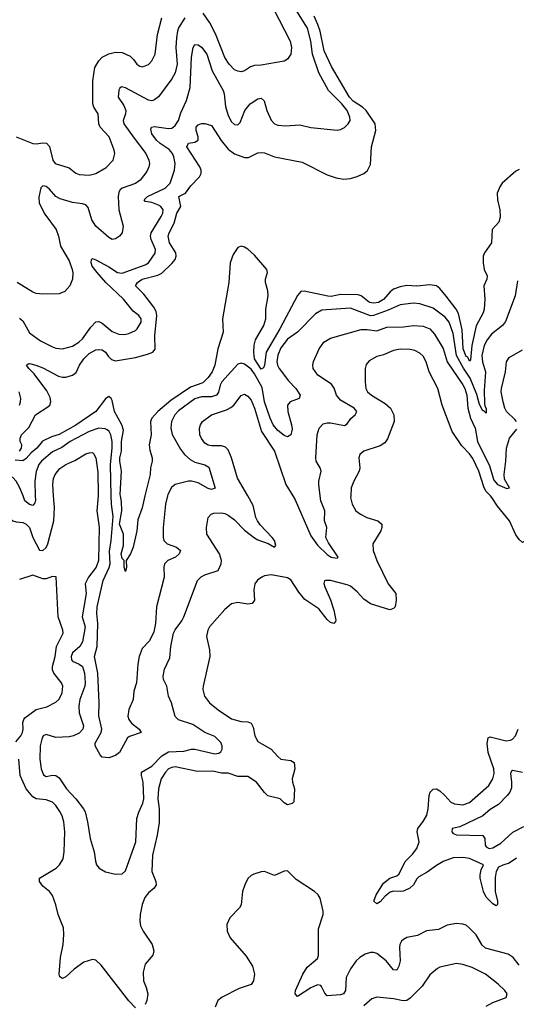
# Model space of a CAD drawing. Header units: inches. Extents: x 1694797 to 1849917, y 907313 to 1017959.
# Tile 95 of 256: x 1724271 to 1727272, y 936928 to 942879. Entities that reach past the tile are written whole.
import ezdxf

# ---------------------------------------------------------------- set-up
doc = ezdxf.new("R2010")
doc.units = ezdxf.units.IN
doc.header["$MEASUREMENT"] = 0
doc.layers.add('B7923', color=7, linetype='Continuous')
doc.layers.add('B7924', color=7, linetype='Continuous')

msp = doc.modelspace()

# ---------------------------------------------------------------- linework, layer by layer
at = {"layer": 'B7923', "color": 5}
for points, elevation in [([(1724047.9, 940000), (1724144.2, 939944.2), (1724176.7, 939916.7), (1724207.9, 939867.9), (1724230, 939849.8), (1724250, 939843.2), (1724290, 939839.1), (1724310, 939830.6), (1724329.4, 939809.4), (1724349.9, 939750), (1724390, 939671.6), (1724410, 939669.8), (1724430, 939688.7), (1724440.9, 939710), (1724476.2, 939850), (1724480.4, 939930), (1724475.3, 940000)], 760), ([(1724365.3, 940000), (1724366, 939974), (1724361.7, 939958.3), (1724350, 939943.5), (1724330, 939949), (1724302.6, 939970), (1724291, 940000)], 740), ([(1724745, 940000), (1724736.2, 939910), (1724751.3, 939811.3), (1724747, 939610), (1724732.5, 939570), (1724686.5, 939510), (1724666.8, 939470), (1724673, 939410), (1724648.4, 939270), (1724665.7, 939210), (1724650, 939117.6), (1724633.5, 939090), (1724590, 939052.7), (1724582, 939030), (1724583, 939010), (1724590, 939000.7), (1724630, 938984.2), (1724650.3, 938970.3), (1724662.6, 938930), (1724666.8, 938873.2), (1724664.1, 938850), (1724635, 938770), (1724629, 938730), (1724630.9, 938690), (1724655.7, 938610), (1724653.3, 938590), (1724630, 938565.5), (1724595.6, 938550), (1724570, 938544.7), (1724490, 938540.2), (1724430, 938558.4), (1724413.3, 938550), (1724403.7, 938530), (1724394.1, 938490), (1724392.4, 938410), (1724400.7, 938350), (1724415.4, 938315.4), (1724430, 938305.1), (1724470, 938313.1), (1724490, 938309.8), (1724510, 938296.8), (1724553.8, 938230), (1724610, 938169.8), (1724655.9, 938110), (1724666, 938090), (1724681.5, 938030), (1724696.4, 937930), (1724720.5, 937850), (1724728.2, 937791.8), (1724735.3, 937770), (1724752.1, 937750), (1724790, 937728.3), (1724850, 937713.5), (1724890, 937715.9), (1724910, 937734), (1724973.4, 937910), (1724978.9, 938050), (1724990, 938088.2), (1725015.9, 938144.1), (1725020.9, 938170), (1725017.6, 938270), (1725007.4, 938310), (1725007.6, 938330), (1725070, 938366), (1725129.6, 938430.4), (1725170, 938452.7), (1725262.8, 938457.2), (1725310, 938469.8), (1725329.5, 938470.5), (1725450, 938442), (1725474.4, 938445.6), (1725485.5, 938454.5), (1725494.3, 938470), (1725493.6, 938490), (1725485.9, 938510), (1725450, 938545.6), (1725390, 938570.2), (1725318, 938618), (1725230, 938647.3), (1725210, 938667.7), (1725188.8, 938750), (1725170.1, 938790), (1725159.8, 938850), (1725140.5, 938890), (1725138.8, 938910), (1725146.1, 938953.9), (1725178, 939022), (1725185.1, 939090), (1725200.9, 939170), (1725210, 939191.1), (1725250, 939245.4), (1725262.3, 939270), (1725346, 939490), (1725368.2, 939511.8), (1725390, 939524.4), (1725470, 939549.6), (1725487.9, 939590), (1725491.3, 939610), (1725477.5, 939650), (1725402.3, 939770), (1725400.3, 939810), (1725410.3, 939869.7), (1725427.3, 939890), (1725444.7, 939895.3), (1725490, 939898.5), (1725510, 939893.7), (1725530, 939884.7), (1725570, 939855.7), (1725630, 939793.9), (1725690, 939746.5), (1725710, 939734.9), (1725772.4, 939712.4), (1725810, 939689.8), (1725818.9, 939701.1), (1725811.1, 939730), (1725796.5, 939750), (1725725.1, 939825.1), (1725707.1, 939850), (1725698.1, 939870), (1725682.3, 939942.3), (1725649.5, 940000)], 760), ([(1725164.1, 940000), (1725151, 939950), (1725137.6, 939810), (1725136.9, 939750), (1725142.8, 939730), (1725162.6, 939710), (1725217.6, 939690), (1725243.2, 939670), (1725234.7, 939650), (1725212.5, 939630), (1725166.4, 939610), (1725146.9, 939590), (1725142.6, 939570), (1725144.3, 939510), (1725098.5, 939330), (1725092.3, 939230), (1725081.5, 939178.5), (1725054.6, 939125.4), (1725010, 939078), (1724992, 939030), (1724984.4, 938984.4), (1724977.4, 938870), (1724959.9, 938820.1), (1724956.9, 938770), (1724930.1, 938709.9), (1724924.1, 938670), (1724930.9, 938650), (1724947.4, 938627.4), (1724992, 938590), (1725004.9, 938570), (1724933.9, 938546.1), (1724921.9, 938538.1), (1724873.4, 938450), (1724848.9, 938431.1), (1724810, 938418), (1724770, 938420.7), (1724756.4, 938436.4), (1724727.8, 938490), (1724726.4, 938506.4), (1724762.8, 938570), (1724767.5, 938590), (1724749.4, 938670.6), (1724751.5, 938750), (1724743.1, 938930), (1724722.5, 939030), (1724738.9, 939090), (1724742.8, 939230), (1724736.7, 939290), (1724738.6, 939330), (1724775.2, 939490), (1724811.6, 939568.4), (1724817.2, 939590), (1724814.2, 939665.8), (1724824.1, 939730), (1724835.3, 939875.4), (1724825.4, 939950), (1724824.2, 940000)], 740), ([(1725027.7, 940000), (1725010, 939929.2), (1724984.1, 939855.9), (1724979, 939790), (1724956.5, 939690), (1724940.5, 939650), (1724914, 939610), (1724916.3, 939570), (1724910, 939544), (1724902.7, 939570), (1724902, 939610), (1724890, 939622), (1724884.7, 939650), (1724898.7, 939701.3), (1724898.8, 939770), (1724874.8, 939830), (1724888.9, 939910), (1724886.7, 939966.7), (1724879.8, 940000)], 720), ([(1726271.1, 940000), (1726270.3, 939990), (1726279.6, 939950), (1726301.7, 939910), (1726330, 939889.3), (1726369.7, 939870.3), (1726434.8, 939850), (1726459.3, 939830), (1726460.4, 939810), (1726454, 939790), (1726404.2, 939710), (1726406.5, 939670), (1726430, 939610.5), (1726497.6, 939470), (1726544.4, 939410), (1726545.7, 939370), (1726540.4, 939330), (1726530, 939319.6), (1726508.5, 939311.5), (1726390, 939348.3), (1726350, 939375.9), (1726310, 939420.2), (1726270, 939454.6), (1726250, 939463.4), (1726150, 939488.5), (1726118, 939490), (1726112.8, 939487.2), (1726109.1, 939470.9), (1726114.6, 939450), (1726150, 939373), (1726170.2, 939309.8), (1726180.5, 939250), (1726179.3, 939240.7), (1726170, 939229.5), (1726150, 939236.2), (1726130, 939253.3), (1726078.8, 939318.8), (1725994.5, 939374.5), (1725958.2, 939418.2), (1725910, 939492.6), (1725890, 939506.3), (1725790, 939524.4), (1725750, 939517.7), (1725733.4, 939510), (1725708.2, 939491.8), (1725692.2, 939470), (1725686.7, 939433.3), (1725689, 939371), (1725675.5, 939350), (1725650, 939346.6), (1725590, 939356.4), (1725551.4, 939348.6), (1725510, 939313), (1725418.9, 939210), (1725408, 939190), (1725400.2, 939150), (1725417.2, 939070), (1725420.3, 939030), (1725378.9, 938850), (1725378.3, 938830), (1725387.4, 938790), (1725417, 938750), (1725470, 938706.7), (1725550, 938653.1), (1725610, 938637.7), (1725650, 938634.9), (1725670, 938626), (1725681.9, 938601.9), (1725691.4, 938550), (1725710, 938516.9), (1725790, 938469.3), (1725830, 938425.5), (1725850, 938410.2), (1725910, 938400.2), (1725929.2, 938389.2), (1725934.2, 938350), (1725918, 938290), (1725919.6, 938270), (1725932.2, 938230), (1725927.9, 938152.1), (1725917.8, 938142.2), (1725890, 938133.3), (1725870, 938145.3), (1725844.4, 938170), (1725770, 938188.2), (1725750, 938207), (1725701.7, 938270), (1725650, 938305), (1725590, 938304.6), (1725530, 938323.9), (1725490, 938325.4), (1725437.7, 938337.7), (1725346.2, 938333.8), (1725210, 938362.2), (1725190, 938359.6), (1725170.2, 938350), (1725151, 938330), (1725126.8, 938290), (1725110.5, 938230), (1725106.6, 938170), (1725114.7, 938110), (1725112.8, 938027.2), (1725102.2, 937950), (1725073.3, 937830), (1725070.2, 937730), (1725092.8, 937670), (1725095.3, 937650), (1725083.2, 937630), (1725050, 937601.1), (1725027.6, 937572.4), (1725011.8, 937530), (1724999.2, 937470), (1724996.3, 937430), (1725001.8, 937401.8), (1725017.8, 937370), (1725071, 937290), (1725082.3, 937250), (1725074.8, 937225.2), (1725029.3, 937170.7), (1725017.8, 937122.2), (1725018.5, 937070), (1725035.3, 937030), (1725044.4, 936990), (1725039.6, 936950), (1725030, 936926.6)], 780), ([(1725921.9, 940000), (1725936.1, 939976.1), (1726030, 939759.8), (1726070, 939703.4), (1726130, 939647.3), (1726153.2, 939630), (1726190, 939624.5), (1726196.3, 939630), (1726136.5, 939716.5), (1726121.1, 939750), (1726126.3, 939810), (1726112.6, 939850), (1726114, 939910), (1726090.1, 939970), (1726086.7, 940000)], 760), ([(1727458.3, 940000), (1727458.3, 939970), (1727455.6, 939950), (1727446.4, 939930), (1727427, 939913), (1727379.1, 939890), (1727370, 939880.9), (1727330.9, 939729.1), (1727310, 939719.7), (1727290, 939736.9), (1727270, 939764.4), (1727230.5, 939850), (1727159.2, 939939.2), (1727124.9, 939990), (1727115.5, 940000)], 780), ([(1724246.9, 938513.1), (1724278.2, 938550), (1724288.4, 938570), (1724291.9, 938590), (1724289.2, 938630.8), (1724294.8, 938650), (1724301.9, 938658.1), (1724370, 938709.4), (1724434.5, 938725.5), (1724490, 938753.7), (1724510, 938772.7), (1724527.1, 938810), (1724530.8, 938850), (1724524, 938870), (1724478, 938930), (1724468.6, 938950), (1724468.7, 938970), (1724485.3, 939030), (1724493.3, 939090), (1724534.2, 939170), (1724532.2, 939190), (1724503.1, 939270), (1724491.8, 939511.8), (1724470, 939513.3), (1724430, 939498.3), (1724410, 939499.8), (1724350, 939521.5), (1724270, 939495.8)], 780), ([(1727273.1, 937810), (1727230, 937780.3), (1727190, 937769.2), (1727164.4, 937755.6), (1727150.1, 937730), (1727145.3, 937694.7), (1727145.1, 937610), (1727159, 937550), (1727158, 937530), (1727150, 937523.5), (1727130, 937535.7), (1727090, 937574.9), (1727074.5, 937610), (1727054, 937690), (1727052.8, 937710), (1727059.2, 937740.8), (1727073, 937770), (1726988.7, 937808.7), (1726950, 937815.6), (1726890, 937812.8), (1726830, 937790.6), (1726790, 937767.2), (1726734.4, 937725.6), (1726682.2, 937697.8), (1726670, 937685.7), (1726650.1, 937649.9), (1726627.8, 937630), (1726590, 937612.4), (1726570, 937609.1), (1726530, 937611.9), (1726510, 937606), (1726478.6, 937581.4), (1726450, 937547.9), (1726430, 937534.5), (1726411.1, 937550), (1726424.7, 937590), (1726470, 937660.2), (1726507.4, 937690), (1726550, 937704.5), (1726563.9, 937716.1), (1726601.2, 937790), (1726645.6, 937834.4), (1726670.9, 937870), (1726684.6, 937910), (1726672, 937970), (1726677.9, 937990), (1726710, 938032.8), (1726730.8, 938070), (1726739, 938110), (1726744.9, 938190), (1726751.1, 938210), (1726770, 938227.6), (1726790, 938229), (1726810, 938217.3), (1726840.3, 938190), (1726876.4, 938150), (1726898.6, 938138.6), (1726950, 938132.6), (1726990, 938147.9), (1727106.8, 938250), (1727131.3, 938290), (1727137.5, 938322.5), (1727136, 938350), (1727101.4, 938450), (1727096.4, 938503.6), (1727102.4, 938537.6), (1727114.8, 938545.2), (1727210, 938520.2), (1727236.8, 938523.2), (1727250, 938530.3), (1727266.9, 938550), (1727283.1, 938590)], 780), ([(1724970, 936905.6), (1724930, 936948.4), (1724763.9, 937163.9), (1724730, 937195.1), (1724710, 937198.9), (1724658.6, 937181.4), (1724599.3, 937140.7), (1724550, 937094), (1724530, 937082.7), (1724512.7, 937092.7), (1724509.7, 937110), (1724516.5, 937210), (1724532.8, 937290), (1724537.8, 937350), (1724535, 937390), (1724503.2, 937470), (1724490, 937529.2), (1724470, 937586), (1724450, 937609.6), (1724410, 937642.4), (1724391.1, 937670), (1724391.3, 937690), (1724490.3, 937749.7), (1724511.9, 937770), (1724532.7, 937807.3), (1724539.2, 937850), (1724542.7, 937970), (1724537.1, 938030), (1724526.7, 938066.7), (1724513.4, 938093.4), (1724489.8, 938130), (1724470, 938149.1), (1724430, 938164), (1724370, 938170.4), (1724350, 938181.9), (1724310.4, 938230), (1724274.3, 938310), (1724266.3, 938410)], 780), ([(1727310, 938328.6), (1727250, 938341.1), (1727242.8, 938337.2), (1727236.8, 938323.2), (1727244, 938270), (1727243.1, 938236.9), (1727232.6, 938210), (1727217.3, 938190), (1727163.8, 938136.2), (1727114.5, 938105.5), (1727070, 938066.2), (1726930, 937999.7), (1726885.2, 937990), (1726881.6, 937970), (1726890, 937960.7), (1726910, 937952.8), (1727070, 937947.8), (1727081.5, 937930), (1727083.8, 937890), (1727090, 937879.1), (1727109.1, 937869.1), (1727130, 937872.5), (1727179.3, 937900.7), (1727252, 937968), (1727317.4, 938002.6)], 760), ([(1727290, 937164.2), (1727252.8, 937210), (1727223.5, 937230), (1727086.3, 937266.3), (1727065.7, 937285.7), (1727030, 937346.6), (1726990, 937388.5), (1726970, 937405.1), (1726950, 937412.8), (1726910, 937415.4), (1726854.8, 937405.2), (1726801.2, 937378.8), (1726730, 937372), (1726675.8, 937344.2), (1726610, 937331.6), (1726590, 937319.8), (1726578.9, 937310), (1726568.3, 937290), (1726565.4, 937270), (1726570.1, 937190), (1726562.8, 937157.2), (1726550, 937134.3), (1726530, 937136), (1726486.1, 937190), (1726430, 937234.1), (1726410, 937240.5), (1726390, 937240.4), (1726359.1, 937230), (1726326.1, 937210), (1726304.7, 937190), (1726270, 937142.6), (1726244.3, 937090), (1726240.5, 937010), (1726228.2, 936991.8), (1726210, 936984.2), (1726130, 936978.5), (1726115.2, 936995.2), (1726095.5, 937035.5), (1726090, 937041.3), (1726070, 937044.5), (1726030, 937027.9), (1725950, 936974), (1725935.1, 936990), (1725938.3, 937010), (1725981.6, 937110), (1726008.5, 937151.5), (1726070, 937204.9), (1726077, 937223), (1726076.6, 937383.4), (1726105.4, 937470), (1726105.4, 937490), (1726087.6, 937570), (1726075.1, 937590), (1726053.3, 937610), (1725941.8, 937681.8), (1725890, 937735.1), (1725870, 937732.9), (1725810, 937706), (1725750, 937729.6), (1725730, 937728.2), (1725685.3, 937714.7), (1725670, 937706.6), (1725650, 937687.3), (1725630.9, 937649.1), (1725618, 937610), (1725610, 937529.3), (1725599.5, 937510), (1725541.3, 937450), (1725522, 937410), (1725524.2, 937370), (1725542.4, 937330), (1725638.8, 937218.8), (1725678.1, 937158.1), (1725689.3, 937110), (1725683.2, 937070), (1725670, 937047.6), (1725597.7, 937022.3), (1725494.4, 936970), (1725469.2, 936950), (1725451.9, 936910)], 820), ([(1727090, 936916.5), (1727130, 936937.6), (1727211.3, 936968.7), (1727216, 936990), (1727203.7, 937010), (1727162.9, 937050), (1727085.6, 937110), (1727006, 937150), (1726950, 937168), (1726910, 937174.3), (1726810, 937151.2), (1726795.9, 937144.1), (1726750, 937105.1), (1726702.5, 937037.5), (1726630, 936964.8), (1726610, 936950.9), (1726588, 936948), (1726530, 936961.5), (1726430, 936969.7), (1726399.9, 936960.1), (1726350, 936918.3)], 840)]:
    msp.add_lwpolyline(points, dxfattribs=dict(at, elevation=elevation))
at = {"layer": 'B7924', "color": 5}
for points, elevation in [([(1724269.2, 940270), (1724282.7, 940290), (1724284, 940310), (1724274, 940330), (1724272.7, 940350), (1724280.9, 940370), (1724325.1, 940414.9), (1724365.5, 940490), (1724441.3, 940538.7), (1724452.1, 940550), (1724458.9, 940570), (1724455.2, 940595.2), (1724435.2, 940635.2), (1724358.4, 940738.4), (1724326.3, 940770), (1724312.7, 940790), (1724321.7, 940798.3), (1724330, 940800.4), (1724368.5, 940791.5), (1724410, 940774.8), (1724504.5, 940724.5), (1724530, 940717.5), (1724550, 940717.9), (1724589.9, 940730.1), (1724613, 940747), (1724632.1, 940790), (1724658, 940830), (1724690, 940860.5), (1724730, 940882.5), (1724750, 940886.4), (1724770, 940882.6), (1724790, 940870.2), (1724805.8, 940845.8), (1724825.8, 940825.8), (1724850, 940816.4), (1724970, 940837.4), (1725043.5, 940856.5), (1725076.4, 940870), (1725090, 940887.4), (1725087.7, 940967.7), (1725099.4, 941090), (1725094.6, 941114.6), (1725080.8, 941140.8), (1725020.5, 941220.5), (1724971.2, 941270), (1724983.5, 941290), (1725011.1, 941310), (1725105, 941335), (1725130, 941347.8), (1725190, 941404.6), (1725210.8, 941430), (1725217, 941450), (1725214, 941470), (1725176.3, 941530), (1725168.5, 941570), (1725173.5, 941590), (1725204.7, 941650), (1725221.2, 941710), (1725244.1, 941750), (1725233.3, 941810), (1725272.6, 941830), (1725305.7, 941874.3), (1725357.8, 941930), (1725367, 941950), (1725367, 941970), (1725359.3, 941990), (1725281.6, 942110), (1725290, 942132.3), (1725330, 942139.6), (1725348.5, 942151.5), (1725349.8, 942170), (1725337.5, 942210), (1725337.5, 942230), (1725350, 942244.1), (1725369.3, 942250.7), (1725390, 942251.1), (1725430, 942239.5), (1725487.8, 942147.8), (1725530, 942096.8), (1725570, 942068.1), (1725630, 942045.8), (1725654, 942046), (1725710, 942073.4), (1725730, 942076.9), (1725750, 942074), (1725810.2, 942050.2), (1725978.5, 942018.5), (1726130, 941940.9), (1726182.6, 941922.7), (1726230, 941915.6), (1726270, 941918.3), (1726310, 941930.3), (1726350, 941948.9), (1726372.8, 941967.2), (1726390, 942004), (1726397.3, 942110), (1726422.2, 942210), (1726419.2, 942250), (1726364.5, 942330), (1726342.9, 942350), (1726286.3, 942386.3), (1726263.5, 942410), (1726155.3, 942595.3), (1726111.6, 942691.6), (1726086.1, 942810), (1726072.5, 942850), (1726050, 942899.4)], 720), ([(1724270, 941074.4), (1724290, 941058.9), (1724330, 940986.3), (1724397.4, 940937.4), (1724470, 940900.7), (1724490, 940893.6), (1724530, 940890.2), (1724590, 940906.2), (1724628.2, 940930), (1724649.7, 940950), (1724699.8, 941020.2), (1724730, 941052.7), (1724750, 941054.9), (1724770, 941044.9), (1724830, 940993.7), (1724870, 940977.7), (1724903.3, 940976.7), (1724930, 940983.1), (1724970, 940999.5), (1724981.6, 941010), (1725005.4, 941050), (1725005.4, 941070), (1724991, 941090), (1724956.6, 941116.6), (1724897.2, 941190), (1724791.9, 941290), (1724739.9, 941350), (1724709.2, 941390), (1724702.8, 941410), (1724704.7, 941430), (1724710, 941435.8), (1724730, 941427.6), (1724810, 941385.3), (1724862, 941350), (1724890, 941347), (1725030, 941397.6), (1725050, 941410.2), (1725090, 941468.2), (1725090.7, 941490), (1725065.4, 941550), (1725062, 941570), (1725065.5, 941590), (1725125, 941690), (1725134.9, 941710), (1725137, 941730), (1725123.5, 941750), (1725110, 941757.2), (1725070, 941774.5), (1725030, 941780.7), (1725023.5, 941790), (1725042.3, 941810), (1725150, 941860.9), (1725181.1, 941890), (1725206.8, 941970), (1725209.9, 942010), (1725202.7, 942050), (1725193.9, 942070), (1725173.5, 942093.5), (1725119.1, 942130), (1725098.4, 942150), (1725069.8, 942190), (1725062.4, 942217.6), (1725067.6, 942230), (1725086, 942234), (1725170, 942220.6), (1725190, 942224.1), (1725210, 942239.1), (1725230, 942269), (1725244.5, 942315.5), (1725279, 942390), (1725301.8, 942470), (1725308.2, 942651.8), (1725318.8, 942710), (1725330, 942728.7), (1725350, 942727.9), (1725370, 942713.8), (1725401, 942670), (1725434.5, 942570), (1725500.1, 942450), (1725506.1, 942430), (1725513.9, 942353.9), (1725530, 942299.3), (1725550, 942261.1), (1725570, 942245.7), (1725590, 942243.7), (1725602.8, 942257.2), (1725632.4, 942330), (1725663.5, 942370), (1725710, 942400.7), (1725730, 942404.2), (1725749, 942389), (1725764.7, 942330), (1725790.9, 942270.9), (1725810, 942249.1), (1725830, 942241.2), (1725877.7, 942237.7), (1725963, 942243), (1726030, 942227.7), (1726190, 942211.7), (1726210, 942214.9), (1726233, 942227), (1726256.2, 942250), (1726267.6, 942270), (1726265.7, 942290), (1726249.8, 942330), (1726217.8, 942370), (1726136.8, 942450), (1726078.7, 942558.7), (1726039.5, 942670), (1726031.1, 942750), (1726010, 942828.4), (1725946.1, 942930)], 740), ([(1725804.2, 942944.2), (1725905.6, 942750), (1725913.6, 942710), (1725908.6, 942671.4), (1725890, 942640.5), (1725870, 942628.2), (1725730, 942603.9), (1725690, 942601.6), (1725666.5, 942593.5), (1725630, 942570.2), (1725610, 942564.4), (1725590, 942566.9), (1725570, 942576.9), (1725537.6, 942610), (1725510, 942650.3), (1725454.3, 942794.3), (1725419.2, 942859.2), (1725379.2, 942919.2)], 760), ([(1724249.8, 942170.2), (1724350, 942130.2), (1724370, 942128.2), (1724410, 942135.2), (1724432.7, 942132.7), (1724451.6, 942111.6), (1724470.2, 942030.2), (1724485.3, 942010), (1724570, 941983.5), (1724610, 941951.6), (1724630, 941943.6), (1724690, 941938.6), (1724730, 941950.2), (1724793.9, 941986.1), (1724834.8, 942030), (1724846.2, 942070), (1724842.4, 942090), (1724811.9, 942170), (1724756.2, 942230), (1724748.8, 942250), (1724745.3, 942310), (1724718, 942350), (1724712.6, 942370), (1724712.1, 942510), (1724725.8, 942590), (1724748.5, 942630), (1724770, 942651.6), (1724810, 942671.8), (1724850, 942683.5), (1724890, 942680.2), (1724938, 942658), (1724959.2, 942639.2), (1724978.4, 942610), (1724997.4, 942597.4), (1725010, 942594.9), (1725030, 942599.6), (1725050, 942609.1), (1725069.7, 942630), (1725089.8, 942670.2), (1725103.4, 942790), (1725130.5, 942889.5)], 780), ([(1725269.4, 942890), (1725231.1, 942830), (1725224.5, 942810), (1725217.5, 942770), (1725214.5, 942710), (1725222.2, 942610), (1725210, 942558.4), (1725190, 942521.1), (1725110, 942412.9), (1725086, 942394), (1725070, 942389.3), (1725050, 942391.8), (1724910, 942467.6), (1724887, 942473), (1724875.3, 942464.7), (1724870, 942454), (1724865.8, 942410), (1724900.9, 942360.9), (1724911.9, 942330), (1724909.9, 942310), (1724896.3, 942270), (1724900.9, 942250), (1724961.9, 942161.9), (1725034, 942070), (1725051.6, 942030), (1725054.8, 942010), (1725051.6, 941990), (1725039.1, 941960.9), (1724999.2, 941910), (1724970, 941888), (1724890, 941860.2), (1724877.2, 941850), (1724870, 941836.4), (1724866.4, 941810), (1724869.8, 941729.8), (1724897, 941630), (1724889.5, 941590.5), (1724873.2, 941570), (1724850, 941554.8), (1724830, 941550.7), (1724810, 941561.6), (1724730.3, 941630), (1724706.2, 941670), (1724684, 941744), (1724670, 941759), (1724650, 941766.5), (1724590, 941774), (1724515.4, 941795.4), (1724489.2, 941810), (1724450, 941855.2), (1724430, 941870.2), (1724410, 941874.6), (1724398, 941862), (1724386.2, 941806.2), (1724388, 941770), (1724423, 941703), (1724491.9, 941610), (1724505.6, 941570), (1724517, 941510), (1724570, 941421.6), (1724588.7, 941370), (1724592.1, 941347.9), (1724589.8, 941310.2), (1724573.7, 941270), (1724543.4, 941236.6), (1724510, 941221.3), (1724410, 941219.4), (1724370, 941224.1), (1724350, 941231.3), (1724255.3, 941290)], 760), ([(1727290, 941972.8), (1727270, 941963), (1727186.3, 941890), (1727171.7, 941868.3), (1727157.2, 941830), (1727157.7, 941790), (1727173.5, 941730), (1727175.1, 941684.9), (1727165.6, 941654.4), (1727126, 941610), (1727123.1, 941530), (1727080.9, 941470), (1727072.6, 941450), (1727071.1, 941410), (1727077.1, 941370), (1727096.1, 941330), (1727093.9, 941310), (1727075.7, 941270), (1727081.1, 941190), (1727077.4, 941130), (1727072, 941108), (1727030, 941028.4), (1727002.8, 940910), (1726996.3, 940823.7), (1726990, 940815.8), (1726978.3, 940838.3), (1726970, 940843.7), (1726951.2, 940890), (1726944.3, 941004.3), (1726922.2, 941102.2), (1726909.6, 941129.6), (1726848.3, 941208.3), (1726810, 941253.6), (1726790, 941270.6), (1726750, 941276.4), (1726671.8, 941268.3), (1726610, 941272.1), (1726570, 941265.2), (1726530.1, 941249.9), (1726510, 941233.9), (1726470, 941187), (1726439.1, 941170), (1726410, 941165.3), (1726385.3, 941170), (1726334, 941210), (1726315.5, 941215.5), (1726210, 941218.1), (1726153.5, 941206.5), (1726133.1, 941206.9), (1725990, 941237.4), (1725970, 941235.5), (1725950, 941211.3), (1725843.5, 941010), (1725759.7, 940870), (1725749.5, 940790.5), (1725744.6, 940775.4), (1725730, 940767.6), (1725689.9, 940830), (1725684.9, 940870), (1725687.8, 940912.2), (1725696, 940944), (1725747.3, 941030), (1725758.2, 941070), (1725758.5, 941130), (1725772.1, 941210), (1725770, 941239.5), (1725755.9, 941290), (1725756.8, 941310), (1725768.5, 941350), (1725765, 941370), (1725690, 941456.2), (1725650, 941492.2), (1725630, 941504.7), (1725610, 941510.4), (1725590, 941501.2), (1725560.6, 941459.4), (1725543.8, 941410), (1725534, 941290), (1725497, 941070), (1725499.6, 940990), (1725468.5, 940890), (1725450.6, 940790), (1725433.7, 940750), (1725410, 940716.8), (1725377, 940683), (1725302.1, 940657.9), (1725183.5, 940576.5), (1725106.1, 940510), (1725069.3, 940470), (1725060.5, 940450), (1725065.1, 940370), (1725052.7, 940310), (1725056.9, 940276.9), (1725071, 940230), (1725071.4, 940210), (1725062, 940170), (1725060.2, 940130), (1725027.7, 940000)], 720), ([(1727280.2, 941299.8), (1727265.2, 941210), (1727206.2, 941053.8), (1727188.9, 941031.1), (1727122.1, 940977.9), (1727095.8, 940944.2), (1727078.6, 940910), (1727063.4, 940850), (1727068.5, 940811.5), (1727086.9, 940750), (1727078.3, 940638.3), (1727080.3, 940560.3), (1727082.8, 940542.8), (1727090.8, 940529.2), (1727090, 940501.2), (1727075.3, 940515.3), (1727070, 940514.7), (1727050, 940554), (1727033.2, 940613.2), (1726993.1, 940713.1), (1726952.8, 940772.8), (1726910.2, 940850), (1726890, 940982.4), (1726867.3, 941050), (1726841.9, 941081.9), (1726770, 941134.5), (1726690, 941161.7), (1726650, 941165.5), (1726570, 941156.4), (1726497.1, 941122.9), (1726410, 941091.1), (1726390.5, 941089.5), (1726270, 941136.2), (1726096.8, 941123.2), (1726058.5, 941101.5), (1725949.6, 940990.4), (1725890, 940948), (1725850, 940896.1), (1725830, 940851.5), (1725825.5, 940810), (1725828.2, 940790), (1725838, 940770), (1725896.2, 940696.2), (1725940.2, 940650), (1725964.9, 940610), (1725959.1, 940590), (1725905.5, 940570), (1725890.3, 940550), (1725891.2, 940510), (1725914.2, 940430), (1725916.9, 940403.1), (1725910, 940369.2), (1725890, 940357), (1725870, 940365.1), (1725830, 940395.1), (1725802.8, 940430), (1725783.6, 940470), (1725750.6, 940570), (1725736.7, 940656.7), (1725690, 940738.4), (1725670, 940766.1), (1725630, 940796.2), (1725610, 940802.8), (1725590, 940796.4), (1725493.4, 940690), (1725482.8, 940670), (1725471.9, 940628.1), (1725460.2, 940610), (1725430, 940599.3), (1725370, 940600.1), (1725330, 940587.6), (1725230, 940515.4), (1725208.7, 940490), (1725188.7, 940450), (1725184.2, 940410), (1725192.2, 940372.2), (1725243.6, 940283.6), (1725267.6, 940250), (1725301.5, 940221.5), (1725330, 940204.8), (1725390, 940188), (1725413.6, 940173.6), (1725452.3, 940047.7), (1725430, 940039.8), (1725410, 940046.1), (1725350, 940079.6), (1725310, 940089.9), (1725290, 940089.2), (1725209.6, 940070.4), (1725189.2, 940050.8), (1725166.7, 940010), (1725164.1, 940000)], 740), ([(1726086.7, 940000), (1726078.7, 940070), (1726078.3, 940090), (1726092.2, 940150), (1726086, 940170), (1726062.8, 940210), (1726059.7, 940230), (1726069.3, 940370), (1726080.2, 940410), (1726104.3, 940435.7), (1726130, 940443.1), (1726150, 940442.6), (1726232.9, 940427.1), (1726250, 940435.4), (1726272.4, 940467.6), (1726298.7, 940490), (1726308.8, 940510), (1726292.9, 940530), (1726210, 940578.4), (1726185.9, 940610), (1726171.2, 940651.2), (1726155.5, 940675.5), (1726071.7, 940730), (1726045.3, 940770), (1726042.6, 940790), (1726046.7, 940813.3), (1726081.3, 940890), (1726108.7, 940930), (1726150, 940953.7), (1726334.2, 941005.8), (1726370, 941006.5), (1726430, 940999), (1726490, 941021.3), (1726590, 941022.1), (1726650, 941031.1), (1726710, 941025.9), (1726750.5, 941010.4), (1726778.2, 940978.2), (1726830, 940892), (1726854.4, 940810), (1726950, 940672.2), (1726960.1, 940650), (1726972.4, 940610), (1726980.1, 940530), (1726995.8, 940470), (1727022.6, 940410), (1727038.5, 940330), (1727110, 940182.4), (1727136, 940096), (1727158.5, 940070), (1727215.2, 940044.8), (1727230.2, 940049.8), (1727201.8, 940101.8), (1727198, 940130), (1727209.7, 940209.7), (1727211.9, 940290), (1727230.6, 940349.4), (1727275.3, 940404.7)], 760), ([(1727115.5, 940000), (1727088.7, 940028.7), (1727075.5, 940055.5), (1727046.6, 940150), (1727010, 940225.8), (1726990, 940254.5), (1726943.1, 940303.1), (1726885.3, 940390), (1726823.8, 940550), (1726797.7, 940650), (1726745, 940750), (1726728, 940810), (1726710, 940845.4), (1726690, 940864.2), (1726659, 940879), (1726630, 940885.3), (1726570, 940887.9), (1726530, 940879.8), (1726470, 940853.8), (1726430, 940843.1), (1726382.9, 940817.1), (1726365.4, 940794.6), (1726359, 940770), (1726358, 940690), (1726363.2, 940650), (1726372.9, 940630), (1726396, 940610), (1726479.2, 940559.2), (1726511.2, 940531.2), (1726532.2, 940490), (1726533.2, 940450), (1726494.3, 940345.7), (1726478.5, 940321.5), (1726450, 940302.3), (1726350.8, 940270), (1726326, 940250), (1726320.4, 940230), (1726325.7, 940170), (1726322.6, 940150), (1726290.3, 940090), (1726274.9, 940050), (1726271.1, 940000)], 780), ([(1727273.5, 940450), (1727263.3, 940463.3), (1727213.7, 940510), (1727202.5, 940530), (1727191.8, 940570), (1727181.4, 940630), (1727182.2, 940650), (1727207.8, 940750), (1727212, 940810), (1727230, 940837.6), (1727310, 940884)], 760), ([(1724879.8, 940000), (1724877.8, 940010), (1724886.4, 940150), (1724875.5, 940210), (1724876, 940230), (1724885.6, 940270), (1724886.2, 940330), (1724898.1, 940398.1), (1724888.9, 940430), (1724843.1, 940510), (1724830, 940577.2), (1724823.6, 940590), (1724810, 940600.5), (1724790, 940588), (1724730.2, 940510), (1724610, 940427.5), (1724510, 940372.7), (1724462.7, 940357.3), (1724408.5, 940331.5), (1724373.7, 940290), (1724339.5, 940260.5), (1724310, 940227), (1724290, 940213.1), (1724244.2, 940215.8)], 720), ([(1724269.7, 940550), (1724275.6, 940570), (1724277.2, 940590), (1724267.4, 940630)], 740), ([(1725649.5, 940000), (1725588, 940108), (1725551.5, 940230), (1725530, 940279.1), (1725514.3, 940294.3), (1725490, 940302.8), (1725430, 940302.8), (1725410, 940307.4), (1725390, 940320.2), (1725370, 940346.7), (1725360.5, 940370), (1725357.3, 940410), (1725362.7, 940430), (1725375, 940450), (1725430.3, 940490), (1725519.7, 940520.3), (1725546.1, 940533.9), (1725564.1, 940550), (1725610, 940608.2), (1725630, 940614.7), (1725650, 940604.4), (1725670, 940578.5), (1725690, 940531.1), (1725731.9, 940390), (1725810.9, 940270), (1725880.2, 940070), (1725921.9, 940000)], 760), ([(1724824.2, 940000), (1724819.8, 940190), (1724830.2, 940290), (1724829.6, 940329.6), (1724822.2, 940370), (1724811.4, 940390), (1724799.8, 940399.8), (1724786.7, 940406.7), (1724750, 940409.4), (1724690, 940389.4), (1724575.8, 940330), (1724526.1, 940293.9), (1724470, 940266.7), (1724403.4, 940210), (1724386.1, 940190), (1724370, 940147.6), (1724362.7, 940090), (1724365.3, 940000)], 740), ([(1724475.3, 940000), (1724470.1, 940070), (1724475, 940105), (1724484.6, 940130), (1724513.5, 940166.5), (1724548.8, 940190), (1724604.6, 940215.4), (1724670, 940254.9), (1724690, 940261.5), (1724710, 940262), (1724717.4, 940257.4), (1724731.6, 940231.6), (1724744, 940144), (1724746, 940010), (1724745, 940000)], 760), ([(1724291, 940000), (1724270, 940054), (1724250, 940088.7), (1724230, 940110.9), (1724210, 940115), (1724130, 940097), (1724070, 940101.8), (1724010, 940120.1), (1723911.6, 940171.6), (1723890, 940177.9), (1723850, 940174.6), (1723816.8, 940163.2), (1723793.8, 940150), (1723770, 940126.1), (1723750, 940118.8), (1723690, 940131.7), (1723629.8, 940130.2), (1723583.2, 940116.8), (1723490, 940070.4), (1723410, 940063.8), (1723356.8, 940043.2), (1723305.9, 940014.1), (1723289.2, 940000)], 740)]:
    msp.add_lwpolyline(points, dxfattribs=dict(at, elevation=elevation))

doc.saveas('drawing.dxf')
